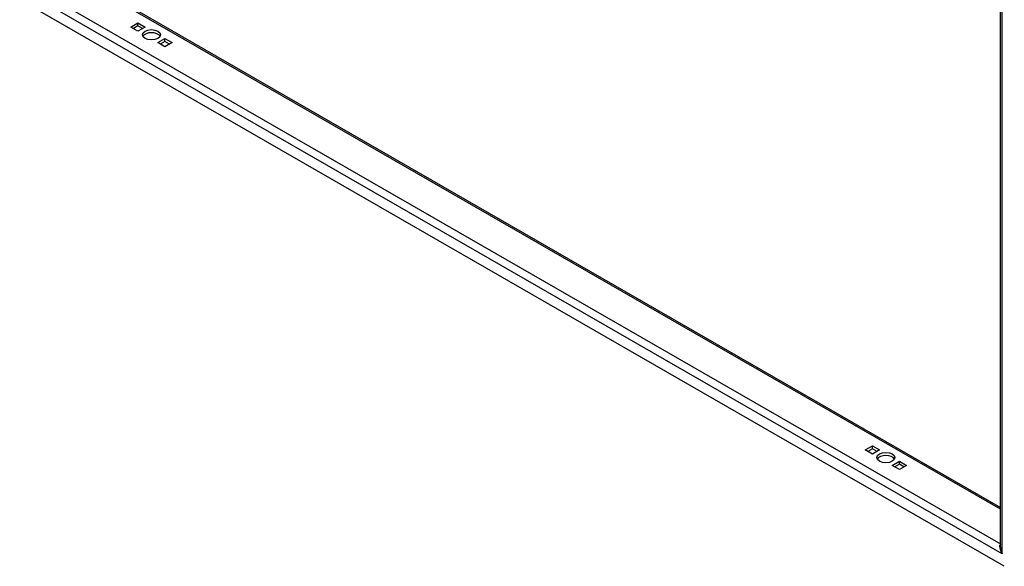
# Model space of a CAD drawing. Header units: inches. Extents: x 24 to 669, y 73 to 311.
# Tile 103 of 149: x 642 to 660, y 220 to 231. Entities that reach past the tile are written whole.
import ezdxf

# ---------------------------------------------------------------- set-up
doc = ezdxf.new("R2010")
doc.units = ezdxf.units.IN
doc.header["$MEASUREMENT"] = 0
doc.layers.add('Visible Edges(ANSI)', color=7, linetype='Continuous', lineweight=25)
doc.layers.add('Visible Tangent Edges(ANSI)', color=7, linetype='Continuous', lineweight=25)

msp = doc.modelspace()

# ---------------------------------------------------------------- linework, layer by layer
at = {"layer": 'Visible Edges(ANSI)'}
for p, q in [((659.561, 220.846), (659.561, 251.325)), ((614.747, 247.389), (659.561, 221.582)), ((659.632, 220.498), (613.965, 246.796)), ((643.568, 230.418), (643.7, 230.494)), ((643.7, 230.342), (643.568, 230.418)), ((643.7, 230.439), (643.616, 230.39)), ((643.7, 230.494), (643.833, 230.418)), ((643.7, 230.439), (643.7, 230.494)), ((643.784, 230.39), (643.7, 230.439)), ((643.833, 230.418), (643.7, 230.342)), ((644.063, 230.133), (644.195, 230.209)), ((644.195, 230.057), (644.063, 230.133)), ((644.195, 230.154), (644.111, 230.105)), ((644.195, 230.209), (644.327, 230.133)), ((644.195, 230.154), (644.195, 230.209)), ((644.279, 230.105), (644.195, 230.154)), ((644.327, 230.133), (644.195, 230.057)), ((657.075, 222.64), (657.207, 222.716)), ((657.207, 222.716), (657.339, 222.64)), ((657.207, 222.661), (657.207, 222.716)), ((657.207, 222.564), (657.075, 222.64)), ((657.207, 222.661), (657.123, 222.612)), ((657.291, 222.612), (657.207, 222.661)), ((657.339, 222.64), (657.207, 222.564)), ((657.569, 222.355), (657.702, 222.431)), ((657.702, 222.279), (657.569, 222.355)), ((657.702, 222.376), (657.618, 222.327)), ((657.702, 222.431), (657.834, 222.355)), ((657.702, 222.376), (657.702, 222.431)), ((657.786, 222.327), (657.702, 222.376)), ((657.834, 222.355), (657.702, 222.279))]:
    msp.add_line(p, q, dxfattribs=at)
for centre in [(643.948, 230.276), (657.454, 222.498)]:
    msp.add_ellipse(centre, major_axis=(0.165, 0), ratio=0.575862, dxfattribs=at)
for centre in [(643.948, 230.22), (657.454, 222.442)]:
    msp.add_ellipse(centre, major_axis=(0.165, 0), ratio=0.575862, start_param=0.296885, end_param=2.844708, dxfattribs=at)
at = {"layer": 'Visible Tangent Edges(ANSI)'}
for p, q in [((659.59, 220.73), (659.59, 251.36)), ((659.561, 221.549), (614.724, 247.369)), ((659.59, 220.73), (614.006, 246.98)), ((614.168, 247.049), (659.561, 220.909))]:
    msp.add_line(p, q, dxfattribs=at)
for major_axis, ratio, start_param, end_param in [((-0.095, 0.132), 0.494861, 0.056981, 1.51867), ((-0.066, 0.148), 0.494835, 0.83602, 1.621418)]:
    msp.add_ellipse((659.66, 220.771), major_axis=major_axis, ratio=ratio, start_param=start_param, end_param=end_param, dxfattribs=at)

doc.saveas('drawing.dxf')
